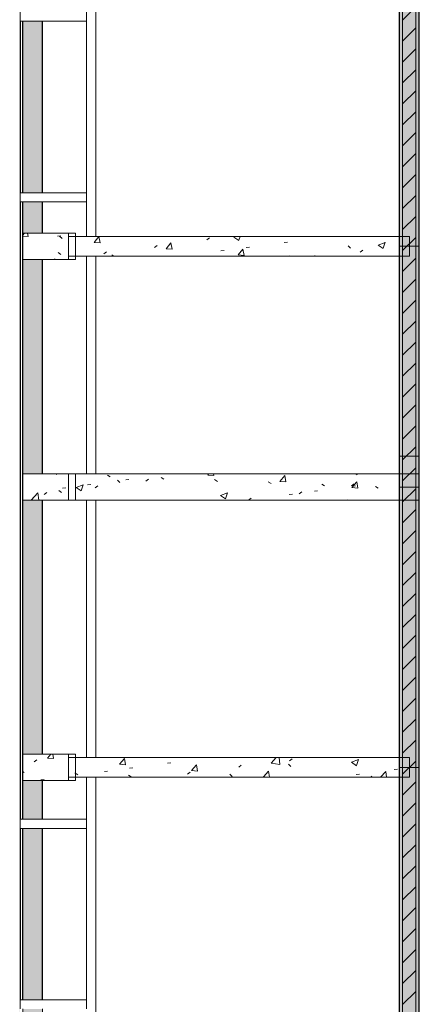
# Model space of a CAD drawing. Header units: metres. Extents: x 3 to 43.5, y -74 to -48.5.
# Tile 11 of 209: x 11.7 to 14.8, y -65.1 to -57.6. Entities that reach past the tile are written whole.
import ezdxf

# ---------------------------------------------------------------- set-up
doc = ezdxf.new("R2010")
doc.units = ezdxf.units.M
for name, color, linetype, lineweight in [('A-COLS', 7, 'Continuous', 18), ('A-WALL', 7, 'Continuous', 18), ('A-WALL-PATT', 7, 'Continuous', 18), ('I-WALL', 7, 'Continuous', 18), ('S-BEAM', 7, 'Continuous', 18), ('S-COLS', 7, 'Continuous', 18)]:
    doc.layers.add(name, color=color, linetype=linetype, lineweight=lineweight)
pattern_1 = [(50, (21.555, -62.9), (0.546555, -0.047815), [0.05715, -0.62865]), (355, (21.555, -62.9), (-0.105728, 0.573166), [0.04572, -0.50292]), (100.451, (21.601, -62.904), (0.440828, 0.52535), [0.04857, -0.53427]), (46.184, (21.555, -62.748), (0.813237, -0.12613), [0.08573, -0.94298]), (96.636, (21.623, -62.758), (0.71221, 0.742287), [0.07286, -0.80141]), (351.184, (21.555, -62.748), (0.712217, 0.742274), [0.06858, -0.75438]), (21, (21.631, -62.786), (0.454846, -0.306795), [0.05715, -0.62865]), (326, (21.631, -62.786), (0.185405, 0.55256), [0.04572, -0.50292]), (71.451, (21.669, -62.811), (0.64025, 0.245763), [0.04857, -0.53427]), (37.5, (21.555, -62.9), (0.009261, 0.2536672), [0.02515, -0.47168, 0.02515, -0.48539, -0.50482]), (37.5, (21.555, -62.9), (0.009261, 0.2536672), [-1.007, 0.02515, -0.47968]), (7.5, (21.555, -62.9), (0.200456, 0.300546), [0.02515, -0.26594, 0.02515, -0.46025, -0.1924]), (7.5, (21.555, -62.9), (0.200456, 0.300546), [-0.77648, 0.02515, -0.16726]), (327.5, (21.385, -62.9), (0.4067682, -0.0171882), [0.02515, -0.16535, 0.02515, -0.56921, -0.78867]), (327.5, (21.385, -62.9), (0.4067682, -0.0171882), [-0.78486, 0.02515, -0.76352]), (317.5, (21.309, -62.9), (0.444383, 0.076279), [0.02515, -0.2225, 0.02515, -0.36957, -0.56007]), (317.5, (21.309, -62.9), (0.444383, 0.076279), [-0.64237, 0.02515, -0.53492])]

# ---------------------------------------------------------------- blocks, each defined once
blk = doc.blocks.new('4 GRE - ESCOLA DE CINEMA E AUDIOVISUAL CINE REX R07_rvt-1-1PAV - FRIGORÍFICA')
at = {"layer": 'A-WALL-PATT', "true_color": 0xd4d4d4}
h = blk.add_hatch(dxfattribs=at)
h.set_pattern_fill('FP_1', color=254, style=0, pattern_type=2)
h.set_pattern_definition(pattern_1)
h.paths.add_polyline_path([(11.7173, -71.4719), (11.7198, -71.4719), (11.7198, -69.2826), (11.4698, -69.2826), (11.4698, -69.2851), (11.7173, -69.2851), (11.7173, -70.7665)])
h.paths.add_polyline_path([(11.4698, -68.5826), (11.7198, -68.5826), (11.7198, -55.1765), (11.7173, -55.1765), (11.7173, -68.5801), (11.4698, -68.5801)])
h.paths.add_polyline_path([(11.7173, -55.1065), (11.7198, -55.1065), (11.7198, -54.1615), (11.7173, -54.1615), (11.7173, -54.8736)])
h = blk.add_hatch(dxfattribs=at)
h.set_pattern_fill('FP_2', color=254, style=0, pattern_type=2)
h.set_pattern_definition([(45, (21.555, -62.9), (-0.0795495, 0.0795495), [])])
h.paths.add_polyline_path([(14.624, -67.9676), (14.724, -67.9676), (14.724, -54.8165), (14.624, -54.8165), (14.624, -67.9451)])
h = blk.add_hatch(dxfattribs=at)
h.set_pattern_fill('FP_1', color=254, style=0, pattern_type=2)
h.set_pattern_definition(pattern_1)
h.paths.add_polyline_path([(14.599, -67.9426), (14.6015, -67.9426), (14.6015, -54.8415), (14.599, -54.8415), (14.599, -67.5879)])
h = blk.add_hatch(dxfattribs=at)
h.set_pattern_fill('FP_1', color=254, style=0, pattern_type=2)
h.set_pattern_definition(pattern_1)
h.paths.add_polyline_path([(14.7465, -67.9426), (14.749, -67.9419), (14.749, -54.8415), (14.7465, -54.8415), (14.7465, -67.5879)])
at = {"layer": 'S-BEAM', "true_color": 0xaaaaaa}
h = blk.add_hatch(dxfattribs=at)
h.set_pattern_fill('FP_1', color=253, style=0, pattern_type=2)
h.set_pattern_definition(pattern_1)
h.paths.add_polyline_path([(14.6913, -68.2976), (14.7507, -68.2976), (14.7507, -54.3654), (14.6007, -54.3654), (14.6007, -68.2976)])
h = blk.add_hatch(dxfattribs=at)
h.set_pattern_fill('FP_1', color=253, style=0, pattern_type=2)
h.set_pattern_definition(pattern_1)
h.paths.add_polyline_path([(11.889, -68.1835), (11.889, -65.4854), (11.739, -65.4854), (11.739, -68.1835)])
h.paths.add_polyline_path([(11.739, -65.2854), (11.889, -65.2854), (11.889, -65.0909), (11.739, -65.0909), (11.739, -65.2039)])
h.paths.add_polyline_path([(11.739, -65.0209), (11.889, -65.0209), (11.889, -63.7209), (11.739, -63.7209), (11.739, -64.4093)])
h.paths.add_polyline_path([(11.7619, -63.6509), (11.889, -63.6509), (11.889, -63.3562), (11.739, -63.3562), (11.739, -63.6509)])
h.paths.add_polyline_path([(11.889, -63.1562), (11.889, -61.227), (11.739, -61.227), (11.739, -63.1562)])
h.paths.add_polyline_path([(11.889, -61.027), (11.889, -59.3985), (11.739, -59.3985), (11.739, -61.027)])
h.paths.add_polyline_path([(11.889, -59.1985), (11.889, -58.9619), (11.739, -58.9619), (11.739, -59.1985)])
h.paths.add_polyline_path([(11.8608, -58.8919), (11.889, -58.8919), (11.889, -57.5884), (11.739, -57.5884), (11.739, -58.8919)])
h.paths.add_polyline_path([(11.739, -57.3684), (11.889, -57.3684), (11.889, -54.5096), (11.739, -54.5096), (11.739, -57.2575)])
h = blk.add_hatch(dxfattribs=at)
h.set_pattern_fill('FP_1', color=253, style=0, pattern_type=2)
h.set_pattern_definition(pattern_1)
h.paths.add_polyline_path([(14.599, -59.3735), (14.599, -59.2235), (12.089, -59.2235), (12.089, -59.3735)])
h = blk.add_hatch(dxfattribs=at)
h.set_pattern_fill('FP_1', color=253, style=0, pattern_type=2)
h.set_pattern_definition(pattern_1)
h.paths.add_polyline_path([(14.599, -61.227), (14.599, -61.027), (12.089, -61.027), (12.089, -61.227)])
h = blk.add_hatch(dxfattribs=at)
h.set_pattern_fill('FP_1', color=253, style=0, pattern_type=2)
h.set_pattern_definition(pattern_1)
h.paths.add_polyline_path([(14.599, -63.3312), (14.599, -63.1812), (12.089, -63.1812), (12.089, -63.3312)])
at = {"layer": 'S-COLS', "true_color": 0xaaaaaa}
h = blk.add_hatch(dxfattribs=at)
h.set_pattern_fill('FP_1', color=253, style=0, pattern_type=2)
h.set_pattern_definition(pattern_1)
h.paths.add_polyline_path([(12.089, -59.3985), (12.089, -59.1985), (11.739, -59.1985), (11.739, -59.3985), (12.0734, -59.3985)])
h = blk.add_hatch(dxfattribs=at)
h.set_pattern_fill('FP_1', color=253, style=0, pattern_type=2)
h.set_pattern_definition(pattern_1)
h.paths.add_polyline_path([(11.739, -61.227), (12.089, -61.227), (12.089, -61.027), (11.739, -61.027)])
h = blk.add_hatch(dxfattribs=at)
h.set_pattern_fill('FP_1', color=253, style=0, pattern_type=2)
h.set_pattern_definition(pattern_1)
h.paths.add_polyline_path([(11.739, -63.3562), (12.089, -63.3562), (12.089, -63.1562), (11.739, -63.1562)])
at = {"layer": 'A-WALL', "color": 253, "true_color": 0xaaaaaa}
for p, q in [((14.599, -54.8415), (14.599, -67.9426)), ((14.6015, -54.8415), (14.6015, -67.9426)), ((14.624, -54.8415), (14.624, -67.9426)), ((14.724, -54.8415), (14.724, -67.9426)), ((14.7465, -54.8415), (14.7465, -67.9426)), ((14.749, -67.9155), (14.749, -54.8415)), ((11.7198, -58.8919), (11.7198, -57.5884)), ((11.7198, -63.6509), (11.7198, -58.9619)), ((11.7198, -65.0209), (11.7198, -63.7209))]:
    blk.add_line(p, q, dxfattribs=at)
at = {"layer": 'I-WALL', "color": 253, "true_color": 0xaaaaaa}
for p, q in [((11.7198, -57.5184), (11.7198, -57.5884)), ((12.224, -57.5884), (12.224, -57.5184)), ((12.294, -57.5184), (12.294, -59.2235)), ((12.224, -57.5884), (11.7198, -57.5884)), ((12.224, -58.8919), (12.224, -57.5884)), ((11.7198, -58.8919), (12.224, -58.8919)), ((11.7198, -58.8919), (11.7198, -58.9619)), ((12.224, -58.9619), (12.224, -58.8919)), ((12.224, -58.9619), (11.7198, -58.9619)), ((12.224, -59.2235), (12.224, -58.9619)), ((12.224, -61.027), (12.224, -59.3735)), ((12.294, -59.3735), (12.294, -61.027)), ((12.224, -63.1812), (12.224, -61.227)), ((12.294, -61.227), (12.294, -63.1812)), ((12.224, -63.6509), (12.224, -63.3312)), ((12.294, -63.3312), (12.294, -65.2855)), ((11.7198, -63.6509), (12.224, -63.6509)), ((11.7198, -63.6509), (11.7198, -63.7209)), ((12.224, -63.7209), (12.224, -63.6509)), ((12.224, -63.7209), (11.7198, -63.7209)), ((12.224, -65.0209), (12.224, -63.7209)), ((11.7198, -65.0209), (12.224, -65.0209)), ((11.7198, -65.0209), (11.7198, -65.0909)), ((12.224, -65.0909), (12.224, -65.0209))]:
    blk.add_line(p, q, dxfattribs=at)
at = {"layer": 'S-BEAM', "color": 253, "true_color": 0xaaaaaa}
for p, q in [((14.6007, -54.3654), (14.6007, -68.2976)), ((14.7507, -68.2976), (14.7507, -54.3654)), ((11.724, -57.5884), (11.724, -58.8919)), ((11.739, -57.5884), (11.739, -58.8919)), ((11.889, -58.8919), (11.889, -57.5884)), ((11.724, -58.9619), (11.724, -63.6509)), ((11.739, -58.9619), (11.739, -59.1985)), ((11.889, -59.1985), (11.889, -58.9619)), ((11.739, -59.1985), (11.889, -59.1985)), ((14.599, -59.2235), (12.089, -59.2235)), ((12.089, -59.2235), (12.089, -59.3735)), ((14.599, -59.3735), (14.599, -59.2235)), ((12.089, -59.3735), (14.599, -59.3735)), ((11.889, -59.3985), (11.739, -59.3985)), ((11.739, -59.3985), (11.739, -61.027)), ((11.889, -61.027), (11.889, -59.3985)), ((11.739, -61.027), (11.889, -61.027)), ((14.599, -61.027), (12.089, -61.027)), ((12.089, -61.027), (12.089, -61.227)), ((14.599, -61.227), (14.599, -61.027)), ((11.889, -61.227), (11.739, -61.227)), ((11.739, -61.227), (11.739, -63.1562)), ((11.889, -63.1562), (11.889, -61.227)), ((12.089, -61.227), (14.599, -61.227)), ((11.739, -63.1562), (11.889, -63.1562)), ((14.599, -63.1812), (12.089, -63.1812)), ((12.089, -63.1812), (12.089, -63.3312)), ((14.599, -63.3312), (14.599, -63.1812)), ((12.089, -63.3312), (14.599, -63.3312)), ((11.889, -63.3562), (11.739, -63.3562)), ((11.739, -63.3562), (11.739, -63.6509)), ((11.889, -63.6509), (11.889, -63.3562)), ((11.724, -63.7209), (11.724, -65.0209)), ((11.739, -63.7209), (11.739, -65.0209)), ((11.889, -65.0209), (11.889, -63.7209))]:
    blk.add_line(p, q, dxfattribs=at)
at = {"layer": 'S-COLS', "color": 253, "true_color": 0xaaaaaa}
for p, q in [((11.889, -59.1985), (11.739, -59.1985)), ((11.739, -59.1985), (11.739, -59.3985)), ((12.089, -59.1985), (11.889, -59.1985)), ((12.089, -59.3985), (12.089, -59.1985)), ((11.739, -59.3985), (11.889, -59.3985)), ((11.889, -59.3985), (12.089, -59.3985)), ((11.889, -61.027), (11.739, -61.027)), ((11.739, -61.027), (11.739, -61.227)), ((12.089, -61.027), (11.889, -61.027)), ((12.089, -61.227), (12.089, -61.027)), ((11.739, -61.227), (11.889, -61.227)), ((11.889, -61.227), (12.089, -61.227)), ((11.889, -63.1562), (11.739, -63.1562)), ((11.739, -63.1562), (11.739, -63.3562)), ((12.089, -63.1562), (11.889, -63.1562)), ((12.089, -63.3562), (12.089, -63.1562)), ((11.739, -63.3562), (11.889, -63.3562)), ((11.889, -63.3562), (12.089, -63.3562))]:
    blk.add_line(p, q, dxfattribs=at)
blk = doc.blocks.new('Family - V268-299408-1PAV - FRIGORÍFICA')
at = {"layer": 'S-BEAM', "color": 253, "true_color": 0xaaaaaa}
for p, q in [((1.305, 0.1), (-1.305, 0.1)), ((-1.305, 0.1), (-1.305, -0.1)), ((1.305, -0.1), (1.305, 0.1)), ((-1.305, -0.1), (1.305, -0.1))]:
    blk.add_line(p, q, dxfattribs=at)
blk = doc.blocks.new('Family - V274-299426-1PAV - FRIGORÍFICA')
at = {"layer": 'S-BEAM', "color": 253, "true_color": 0xaaaaaa}
for p, q in [((0.075, 1.08965), (-0.075, 1.08965)), ((-0.075, 1.08965), (-0.075, -1.08965)), ((0.075, -1.08965), (0.075, 1.08965)), ((-0.075, -1.08965), (0.075, -1.08965))]:
    blk.add_line(p, q, dxfattribs=at)
blk = doc.blocks.new('Family - V274-299428-1PAV - FRIGORÍFICA')
at = {"layer": 'S-BEAM', "color": 253, "true_color": 0xaaaaaa}
for p, q in [((0.075, 1.0646), (-0.075, 1.0646)), ((-0.075, 1.0646), (-0.075, -1.0646)), ((0.075, -1.0646), (0.075, 1.0646)), ((-0.075, -1.0646), (0.075, -1.0646))]:
    blk.add_line(p, q, dxfattribs=at)
blk = doc.blocks.new('Family - V274-299430-1PAV - FRIGORÍFICA')
at = {"layer": 'S-BEAM', "color": 253, "true_color": 0xaaaaaa}
for p, q in [((0.075, 0.0675), (-0.075, 0.0675)), ((-0.075, 0.0675), (-0.075, -0.0675)), ((0.075, -0.0675), (0.075, 0.0675)), ((-0.075, -0.0675), (0.075, -0.0675))]:
    blk.add_line(p, q, dxfattribs=at)
blk = doc.blocks.new('Family - V274-299432-1PAV - FRIGORÍFICA')
at = {"layer": 'S-BEAM', "color": 253, "true_color": 0xaaaaaa}
for p, q in [((0.075, 0.79675), (-0.075, 0.79675)), ((-0.075, 0.79675), (-0.075, -0.79675)), ((0.075, -0.79675), (0.075, 0.79675)), ((-0.075, -0.79675), (0.075, -0.79675))]:
    blk.add_line(p, q, dxfattribs=at)
blk = doc.blocks.new('Family - V274-299434-1PAV - FRIGORÍFICA')
at = {"layer": 'S-BEAM', "color": 253, "true_color": 0xaaaaaa}
for p, q in [((0.075, 0.92755), (-0.075, 0.92755)), ((-0.075, 0.92755), (-0.075, -0.92755)), ((0.075, -0.92755), (0.075, 0.92755)), ((-0.075, -0.92755), (0.075, -0.92755))]:
    blk.add_line(p, q, dxfattribs=at)
blk = doc.blocks.new('Family - P33-299482-1PAV - FRIGORÍFICA')
at = {"layer": 'S-COLS', "color": 253, "true_color": 0xaaaaaa}
for p, q in [((0.2, 0.1), (-0.2, 0.1)), ((-0.2, 0.1), (-0.2, -0.1)), ((0.2, -0.1), (0.2, 0.1)), ((-0.2, -0.1), (0.2, -0.1))]:
    blk.add_line(p, q, dxfattribs=at)
blk = doc.blocks.new('Family - P33-301551-1PAV - FRIGORÍFICA')
at = {"layer": 'S-COLS', "color": 253, "true_color": 0xaaaaaa}
for p, q in [((0.2, 0.1), (-0.2, 0.1)), ((-0.2, 0.1), (-0.2, -0.1)), ((0.2, -0.1), (0.2, 0.1)), ((-0.2, -0.1), (0.2, -0.1))]:
    blk.add_line(p, q, dxfattribs=at)
blk = doc.blocks.new('Family - V272-299510-1PAV - FRIGORÍFICA')
at = {"layer": 'S-BEAM', "color": 253, "true_color": 0xaaaaaa}
for p, q in [((0.075, 0.9647), (-0.075, 0.9647)), ((-0.075, 0.9647), (-0.075, 0.6699)), ((0.075, 0.6699), (0.075, 0.9647)), ((-0.075, 0.5999), (-0.075, -0.7001)), ((0.075, -0.7001), (0.075, 0.5999)), ((-0.075, -0.7701), (-0.075, -0.9647)), ((0.075, -0.9647), (0.075, -0.7701)), ((-0.075, -0.9647), (0.075, -0.9647))]:
    blk.add_line(p, q, dxfattribs=at)
blk = doc.blocks.new('Family - V272-299512-1PAV - FRIGORÍFICA')
at = {"layer": 'S-BEAM', "color": 253, "true_color": 0xaaaaaa}
for p, q in [((0.075, 0.9646), (-0.075, 0.9646)), ((-0.075, 0.9646), (-0.075, -0.9646)), ((0.075, -0.9646), (0.075, 0.9646)), ((-0.075, -0.9646), (0.075, -0.9646))]:
    blk.add_line(p, q, dxfattribs=at)
blk = doc.blocks.new('Family - V272-299514-1PAV - FRIGORÍFICA')
at = {"layer": 'S-BEAM', "color": 253, "true_color": 0xaaaaaa}
for p, q in [((0.075, 0.81425), (-0.075, 0.81425)), ((-0.075, 0.81425), (-0.075, -0.81425)), ((0.075, -0.81425), (0.075, 0.81425)), ((-0.075, -0.81425), (0.075, -0.81425))]:
    blk.add_line(p, q, dxfattribs=at)
blk = doc.blocks.new('Family - V272-299530-1PAV - FRIGORÍFICA')
at = {"layer": 'S-BEAM', "color": 253, "true_color": 0xaaaaaa}
for p, q in [((-0.075, 0.795), (-0.075, -0.5085)), ((0.075, -0.5085), (0.075, 0.795)), ((-0.075, -0.5785), (-0.075, -0.8151)), ((0.075, -0.8151), (0.075, -0.5785)), ((-0.075, -0.8151), (0.075, -0.8151))]:
    blk.add_line(p, q, dxfattribs=at)
blk = doc.blocks.new('Family - P28-299606-1PAV - FRIGORÍFICA')
at = {"layer": 'S-COLS', "color": 253, "true_color": 0xaaaaaa}
for p, q in [((0.2, 0.1), (-0.2, 0.1)), ((-0.2, 0.1), (-0.2, -0.1)), ((0.2, -0.1), (0.2, 0.1)), ((-0.2, -0.1), (0.2, -0.1))]:
    blk.add_line(p, q, dxfattribs=at)
blk = doc.blocks.new('Family - P28-301545-1PAV - FRIGORÍFICA')
at = {"layer": 'S-COLS', "color": 253, "true_color": 0xaaaaaa}
for p, q in [((0.2, 0.1), (-0.2, 0.1)), ((-0.2, 0.1), (-0.2, -0.1)), ((0.2, -0.1), (0.2, 0.1)), ((-0.2, -0.1), (0.2, -0.1))]:
    blk.add_line(p, q, dxfattribs=at)
blk = doc.blocks.new('Family - V267-299840-1PAV - FRIGORÍFICA')
at = {"layer": 'S-BEAM', "color": 253, "true_color": 0xaaaaaa}
for p, q in [((1.2675, 0.075), (-1.2675, 0.075)), ((-1.2675, 0.075), (-1.2675, -0.075)), ((1.2675, -0.075), (1.2675, 0.075)), ((-1.2675, -0.075), (1.2675, -0.075))]:
    blk.add_line(p, q, dxfattribs=at)
blk = doc.blocks.new('Family - V269-299852-1PAV - FRIGORÍFICA')
at = {"layer": 'S-BEAM', "color": 253, "true_color": 0xaaaaaa}
for p, q in [((1.2675, 0.075), (-1.2675, 0.075)), ((-1.2675, 0.075), (-1.2675, -0.075)), ((1.2675, -0.075), (1.2675, 0.075)), ((-1.2675, -0.075), (1.2675, -0.075))]:
    blk.add_line(p, q, dxfattribs=at)
blk = doc.blocks.new('Family - P29-299870-1PAV - FRIGORÍFICA')
at = {"layer": 'S-COLS', "color": 253, "true_color": 0xaaaaaa}
for p, q in [((0.2, 0.1), (-0.2, 0.1)), ((-0.2, 0.1), (-0.2, -0.1)), ((0.2, -0.1), (0.2, 0.1)), ((-0.2, -0.1), (0.2, -0.1))]:
    blk.add_line(p, q, dxfattribs=at)
blk = doc.blocks.new('Family - P29-301546-1PAV - FRIGORÍFICA')
at = {"layer": 'S-COLS', "color": 253, "true_color": 0xaaaaaa}
for p, q in [((0.2, 0.1), (-0.2, 0.1)), ((-0.2, 0.1), (-0.2, -0.1)), ((0.2, -0.1), (0.2, 0.1)), ((-0.2, -0.1), (0.2, -0.1))]:
    blk.add_line(p, q, dxfattribs=at)
blk = doc.blocks.new('ESTRUTURAL CINE REX _011_IFC-1-1PAV - FRIGORÍFICA')
at = {"layer": 'A-COLS', "color": 253, "lineweight": 18, "true_color": 0xaaaaaa}
for name, p in [('Family - P28-301545-1PAV - FRIGORÍFICA', (11.9403, -59.2985)), ('Family - P29-301546-1PAV - FRIGORÍFICA', (11.9403, -61.127)), ('Family - P33-301551-1PAV - FRIGORÍFICA', (11.9403, -63.2562))]:
    blk.add_blockref(name, p, dxfattribs=at)
at = {"layer": 'S-BEAM', "color": 253, "lineweight": 18, "true_color": 0xaaaaaa}
for name, p in [('Family - V274-299434-1PAV - FRIGORÍFICA', (14.6753, -58.371)), ('Family - V272-299530-1PAV - FRIGORÍFICA', (11.8153, -58.3835)), ('Family - V267-299840-1PAV - FRIGORÍFICA', (13.4078, -59.2985)), ('Family - V274-299432-1PAV - FRIGORÍFICA', (14.6753, -60.0953)), ('Family - V272-299514-1PAV - FRIGORÍFICA', (11.8153, -60.2128)), ('Family - V274-299430-1PAV - FRIGORÍFICA', (14.6753, -60.9595)), ('Family - V268-299408-1PAV - FRIGORÍFICA', (13.4453, -61.127)), ('Family - V274-299428-1PAV - FRIGORÍFICA', (14.6753, -62.1916)), ('Family - V272-299512-1PAV - FRIGORÍFICA', (11.8153, -62.1916)), ('Family - V269-299852-1PAV - FRIGORÍFICA', (13.4078, -63.2562)), ('Family - V274-299426-1PAV - FRIGORÍFICA', (14.6753, -64.3459)), ('Family - V272-299510-1PAV - FRIGORÍFICA', (11.8153, -64.3209))]:
    blk.add_blockref(name, p, dxfattribs=at)
at = {"layer": 'S-COLS', "color": 253, "lineweight": 18, "true_color": 0xaaaaaa}
for name, p in [('Family - P28-299606-1PAV - FRIGORÍFICA', (11.9403, -59.2985)), ('Family - P29-299870-1PAV - FRIGORÍFICA', (11.9403, -61.127)), ('Family - P33-299482-1PAV - FRIGORÍFICA', (11.9403, -63.2562))]:
    blk.add_blockref(name, p, dxfattribs=at)

msp = doc.modelspace()

# ---------------------------------------------------------------- block references
at = {"lineweight": 5}
for name in ['4 GRE - ESCOLA DE CINEMA E AUDIOVISUAL CINE REX R07_rvt-1-1PAV - FRIGORÍFICA', 'ESTRUTURAL CINE REX _011_IFC-1-1PAV - FRIGORÍFICA']:
    msp.add_blockref(name, (0, 0), dxfattribs=at)

doc.saveas('drawing.dxf')
